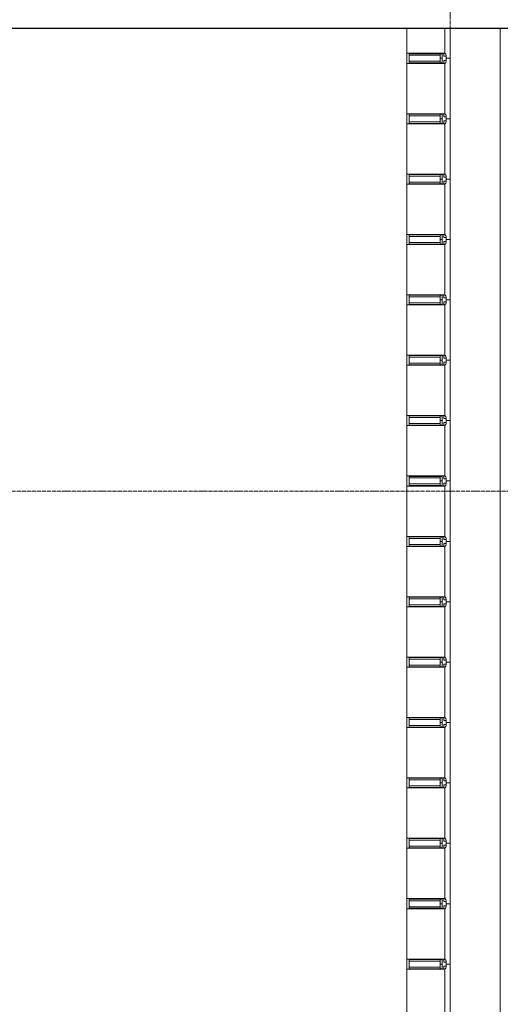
# Model space of a CAD drawing. Header units: millimetres. Extents: x 2030 to 99017, y 1212 to 75656.
# Tile 41 of 72: x 52301 to 54690, y 68250 to 73142. Entities that reach past the tile are written whole.
import ezdxf

# ---------------------------------------------------------------- set-up
doc = ezdxf.new("R2010")
doc.units = ezdxf.units.MM
doc.linetypes.add('ADSK_Линия сетки', pattern=[25, 20, -2.5, 0, -2.5])
doc.linetypes.add('Линия сетки', pattern=[25, 20, -2.5, 0, -2.5])
for name, color, linetype, lineweight in [('Импосты витража', 7, 'Continuous', 18), ('Оси', 7, 'Continuous', 9), ('Панели витража', 7, 'Continuous', 18), ('Перекрытия', 7, 'Continuous', 18), ('Элементы узлов', 7, 'Continuous', 18)]:
    doc.layers.add(name, color=color, linetype=linetype, lineweight=lineweight)

# ---------------------------------------------------------------- blocks, each defined once
blk = doc.blocks.new('135_SLK_GD_AR_rvt-1-МКСС_КLB01_-7_650__Кабельные конструкции под К3_КСБ')
at = {"layer": 'Перекрытия', "color": 253, "true_color": 0xaaaaaa}
blk.add_line((101000, 73096.9), (101000, 67600), dxfattribs=at)
blk = doc.blocks.new('System Panel - A_PAN_Стемалит_25 mm-6785921-МКСС_КLB01_-7_650__Кабельные конструкции под К3_КСБ')
at = {"layer": 'Панели витража', "color": 253, "lineweight": 5, "true_color": 0xaaaaaa}
for p, q in [((150, 0), (3.1, 0)), ((3.1, -25), (125, -25)), ((150, -20), (150, 0))]:
    blk.add_line(p, q, dxfattribs=at)
blk = doc.blocks.new('Rectangular Mullion - R_InvisibleFrame_50Wx250H ДЛЯ 25 ММ-6446395-МКСС_КLB01_-7_650__Кабельные конструкции под К3_КСБ')
at = {"layer": 'Импосты витража', "color": 253, "lineweight": 5, "true_color": 0xaaaaaa}
blk.add_line((100535, 72975), (100535, 73096.9), dxfattribs=at)
blk = doc.blocks.new('System Panel - A_PAN_Стемалит_25 mm-6785929-МКСС_КLB01_-7_650__Кабельные конструкции под К3_КСБ')
at = {"layer": 'Панели витража', "color": 253, "lineweight": 5, "true_color": 0xaaaaaa}
for p, q in [((150, 0), (-150, 0)), ((-150, 0), (-150, -20)), ((150, -20), (150, 0)), ((-125, -25), (125, -25))]:
    blk.add_line(p, q, dxfattribs=at)
blk = doc.blocks.new('Rectangular Mullion - R_InvisibleFrame_50Wx250H ДЛЯ 25 ММ-V15-МКСС_КLB01_-7_650__Кабельные конструкции под К3_КСБ')
at = {"layer": 'Импосты витража', "color": 253, "lineweight": 5, "true_color": 0xaaaaaa}
blk.add_line((100535, 72675), (100535, 72925), dxfattribs=at)
blk = doc.blocks.new('Rectangular Mullion - 50Wx250H-3927046-МКСС_КLB01_-7_650__Кабельные конструкции под К3_КСБ')
at = {"layer": 'Элементы узлов', "color": 253, "lineweight": 5, "true_color": 0xaaaaaa}
for p, q in [((0, 250), (-25, 250)), ((-25, 250), (-25, 237.3)), ((-25, 65.2), (-25, 250)), ((-25, 250), (0, 250)), ((25, 250), (0, 250)), ((25, 250), (0, 250)), ((25, 237.3), (25, 250)), ((25, 65.2), (25, 250)), ((-23, 237.3), (0, 237.3)), ((-23, 237.3), (0, 237.3)), ((-23, 237.3), (-23, 73.6)), ((0, 237.3), (-14.9, 237.3)), ((-14.9, 237.3), (-14.9, 84)), ((-14.9, 84), (-14.9, 237.3)), ((14.9, 237.3), (0, 237.3)), ((0, 237.3), (23, 237.3)), ((23, 237.3), (0, 237.3)), ((14.9, 84), (14.9, 237.3)), ((14.9, 84), (14.9, 237.3)), ((23, 237.3), (23, 73.6)), ((-25, 73.6), (-25, 65.2)), ((-25, 65.2), (-25, 60.2)), ((-10, 65.2), (-25, 65.2)), ((-25, 65.2), (-25, 60.2)), ((-25, 65.2), (-10, 65.2)), ((-10, 65.2), (-25, 65.2)), ((0, 84), (-23, 84)), ((-23, 84), (-23, 73.6)), ((0, 84), (-23, 84)), ((-23, 73.6), (0, 73.6)), ((0, 73.6), (-23, 73.6)), ((-0.5, 73.6), (-23, 73.6)), ((-14.9, 84), (0, 84)), ((-10, 55), (-14, 55)), ((-14, 55), (-10, 55)), ((-10, 55), (-10, 65.2)), ((-10, 65.2), (-10, 55)), ((-10, 55), (-10, 65.2)), ((-10, 55), (0, 55)), ((0, 55), (-10, 55)), ((0, 84), (14.9, 84)), ((23, 84), (0, 84)), ((0, 84), (0, 73.6)), ((0, 84), (23, 84)), ((0, 73.6), (0, 84)), ((0, 73.6), (23, 73.6)), ((23, 73.6), (0, 73.6)), ((0, 55), (10, 55)), ((0, 55), (10, 55)), ((0.5, 73.6), (23, 73.6)), ((10, 65.2), (10, 55)), ((25, 65.2), (10, 65.2)), ((10, 55), (10, 65.2)), ((10, 65.2), (25, 65.2)), ((10, 65.2), (25, 65.2)), ((10, 55), (10, 65.2)), ((10, 55), (14, 55)), ((10, 55), (14, 55)), ((23, 73.6), (23, 84)), ((25, 65.2), (25, 73.6)), ((25, 65.2), (25, 60.2)), ((25, 60.2), (25, 65.2))]:
    blk.add_line(p, q, dxfattribs=at)
for centre, start, end in [((-14, 69.1), 218.9723, 270), ((-14, 69.1), 218.9723, 270), ((-14, 69.1), 218.9723, 270), ((14, 69.1), 270, 321.0277), ((14, 69.1), 270, 321.0277), ((14, 69.1), 270, 321.0277)]:
    blk.add_arc(centre, 14.1, start, end, dxfattribs=at)
blk = doc.blocks.new('Rectangular Mullion - R_InvisibleFrame_50Wx250H ДЛЯ 25 ММ-6785932-МКСС_КLB01_-7_650__Кабельные конструкции под К3_КСБ')
at = {"layer": 'Импосты витража', "color": 253, "lineweight": 5, "true_color": 0xaaaaaa}
for p, q in [((-50, 202.3), (-50, 38.6)), ((0, 38.6), (0, 202.3))]:
    blk.add_line(p, q, dxfattribs=at)
blk = doc.blocks.new('System Panel - A_PAN_Стемалит_25 mm-6785947-МКСС_КLB01_-7_650__Кабельные конструкции под К3_КСБ')
at = {"layer": 'Панели витража', "color": 253, "lineweight": 5, "true_color": 0xaaaaaa}
for p, q in [((150, 0), (-150, 0)), ((-150, 0), (-150, -20)), ((-125, -25), (125, -25)), ((150, -20), (150, 0))]:
    blk.add_line(p, q, dxfattribs=at)
blk = doc.blocks.new('Rectangular Mullion - R_InvisibleFrame_50Wx250H ДЛЯ 25 ММ-6785950-МКСС_КLB01_-7_650__Кабельные конструкции под К3_КСБ')
at = {"layer": 'Импосты витража', "color": 253, "lineweight": 5, "true_color": 0xaaaaaa}
for p, q in [((-50, 202.3), (-50, 38.6)), ((0, 38.6), (0, 202.3))]:
    blk.add_line(p, q, dxfattribs=at)
blk = doc.blocks.new('System Panel - A_PAN_Стемалит_25 mm-6785958-МКСС_КLB01_-7_650__Кабельные конструкции под К3_КСБ')
at = {"layer": 'Панели витража', "color": 253, "lineweight": 5, "true_color": 0xaaaaaa}
for p, q in [((150, 0), (-150, 0)), ((-150, 0), (-150, -20)), ((150, -20), (150, 0)), ((-125, -25), (125, -25))]:
    blk.add_line(p, q, dxfattribs=at)
blk = doc.blocks.new('Rectangular Mullion - R_InvisibleFrame_50Wx250H ДЛЯ 25 ММ-6785961-МКСС_КLB01_-7_650__Кабельные конструкции под К3_КСБ')
at = {"layer": 'Импосты витража', "color": 253, "lineweight": 5, "true_color": 0xaaaaaa}
for p, q in [((-50, 202.3), (-50, 38.6)), ((0, 38.6), (0, 202.3))]:
    blk.add_line(p, q, dxfattribs=at)
blk = doc.blocks.new('System Panel - A_PAN_Стемалит_25 mm-6785974-МКСС_КLB01_-7_650__Кабельные конструкции под К3_КСБ')
at = {"layer": 'Панели витража', "color": 253, "lineweight": 5, "true_color": 0xaaaaaa}
for p, q in [((150, 0), (-150, 0)), ((-150, 0), (-150, -20)), ((150, -20), (150, 0)), ((-125, -25), (125, -25))]:
    blk.add_line(p, q, dxfattribs=at)
blk = doc.blocks.new('Rectangular Mullion - R_InvisibleFrame_50Wx250H ДЛЯ 25 ММ-6785977-МКСС_КLB01_-7_650__Кабельные конструкции под К3_КСБ')
at = {"layer": 'Импосты витража', "color": 253, "lineweight": 5, "true_color": 0xaaaaaa}
for p, q in [((-50, 202.3), (-50, 38.6)), ((0, 38.6), (0, 202.3))]:
    blk.add_line(p, q, dxfattribs=at)
blk = doc.blocks.new('System Panel - A_PAN_Стемалит_25 mm-6404399-МКСС_КLB01_-7_650__Кабельные конструкции под К3_КСБ')
at = {"layer": 'Панели витража', "color": 253, "lineweight": 5, "true_color": 0xaaaaaa}
for p, q in [((150, 0), (-150, 0)), ((-150, 0), (-150, -20)), ((-125, -25), (125, -25)), ((150, -20), (150, 0))]:
    blk.add_line(p, q, dxfattribs=at)
blk = doc.blocks.new('Rectangular Mullion - R_InvisibleFrame_50Wx250H ДЛЯ 25 ММ-6446416-МКСС_КLB01_-7_650__Кабельные конструкции под К3_КСБ')
at = {"layer": 'Импосты витража', "color": 253, "lineweight": 5, "true_color": 0xaaaaaa}
for p, q in [((-50, 202.3), (-50, 38.6)), ((0, 38.6), (0, 202.3))]:
    blk.add_line(p, q, dxfattribs=at)
blk = doc.blocks.new('System Panel - A_PAN_Стемалит_25 mm-6785993-МКСС_КLB01_-7_650__Кабельные конструкции под К3_КСБ')
at = {"layer": 'Панели витража', "color": 253, "lineweight": 5, "true_color": 0xaaaaaa}
for p, q in [((150, 0), (-150, 0)), ((-150, 0), (-150, -20)), ((150, -20), (150, 0)), ((-125, -25), (125, -25))]:
    blk.add_line(p, q, dxfattribs=at)
blk = doc.blocks.new('Rectangular Mullion - R_InvisibleFrame_50Wx250H ДЛЯ 25 ММ-6785996-МКСС_КLB01_-7_650__Кабельные конструкции под К3_КСБ')
at = {"layer": 'Импосты витража', "color": 253, "lineweight": 5, "true_color": 0xaaaaaa}
for p, q in [((-50, 202.3), (-50, 38.6)), ((0, 38.6), (0, 202.3))]:
    blk.add_line(p, q, dxfattribs=at)
blk = doc.blocks.new('135_SLK_K3_AR_FCD_rvt-1-МКСС_КLB01_-7_650__Кабельные конструкции под К3_КСБ')
at = {"layer": 'Импосты витража', "color": 253, "lineweight": 5, "true_color": 0xaaaaaa}
for name, p in [('Rectangular Mullion - R_InvisibleFrame_50Wx250H ДЛЯ 25 ММ-6446395-МКСС_КLB01_-7_650__Кабельные конструкции под К3_КСБ', (0, 0)), ('Rectangular Mullion - R_InvisibleFrame_50Wx250H ДЛЯ 25 ММ-V15-МКСС_КLB01_-7_650__Кабельные конструкции под К3_КСБ', (0, 0)), ('Rectangular Mullion - R_InvisibleFrame_50Wx250H ДЛЯ 25 ММ-V15-МКСС_КLB01_-7_650__Кабельные конструкции под К3_КСБ', (0, -300)), ('Rectangular Mullion - R_InvisibleFrame_50Wx250H ДЛЯ 25 ММ-V15-МКСС_КLB01_-7_650__Кабельные конструкции под К3_КСБ', (0, -600)), ('Rectangular Mullion - R_InvisibleFrame_50Wx250H ДЛЯ 25 ММ-V15-МКСС_КLB01_-7_650__Кабельные конструкции под К3_КСБ', (0, -900)), ('Rectangular Mullion - R_InvisibleFrame_50Wx250H ДЛЯ 25 ММ-V15-МКСС_КLB01_-7_650__Кабельные конструкции под К3_КСБ', (0, -1200)), ('Rectangular Mullion - R_InvisibleFrame_50Wx250H ДЛЯ 25 ММ-V15-МКСС_КLB01_-7_650__Кабельные конструкции под К3_КСБ', (0, -1500)), ('Rectangular Mullion - R_InvisibleFrame_50Wx250H ДЛЯ 25 ММ-V15-МКСС_КLB01_-7_650__Кабельные конструкции под К3_КСБ', (0, -1800)), ('Rectangular Mullion - R_InvisibleFrame_50Wx250H ДЛЯ 25 ММ-V15-МКСС_КLB01_-7_650__Кабельные конструкции под К3_КСБ', (0, -2100)), ('Rectangular Mullion - R_InvisibleFrame_50Wx250H ДЛЯ 25 ММ-V15-МКСС_КLB01_-7_650__Кабельные конструкции под К3_КСБ', (0, -2400)), ('Rectangular Mullion - R_InvisibleFrame_50Wx250H ДЛЯ 25 ММ-V15-МКСС_КLB01_-7_650__Кабельные конструкции под К3_КСБ', (0, -2700)), ('Rectangular Mullion - R_InvisibleFrame_50Wx250H ДЛЯ 25 ММ-V15-МКСС_КLB01_-7_650__Кабельные конструкции под К3_КСБ', (0, -3000)), ('Rectangular Mullion - R_InvisibleFrame_50Wx250H ДЛЯ 25 ММ-V15-МКСС_КLB01_-7_650__Кабельные конструкции под К3_КСБ', (0, -3300)), ('Rectangular Mullion - R_InvisibleFrame_50Wx250H ДЛЯ 25 ММ-V15-МКСС_КLB01_-7_650__Кабельные конструкции под К3_КСБ', (0, -3600)), ('Rectangular Mullion - R_InvisibleFrame_50Wx250H ДЛЯ 25 ММ-V15-МКСС_КLB01_-7_650__Кабельные конструкции под К3_КСБ', (0, -3900)), ('Rectangular Mullion - R_InvisibleFrame_50Wx250H ДЛЯ 25 ММ-V15-МКСС_КLB01_-7_650__Кабельные конструкции под К3_КСБ', (0, -4200)), ('Rectangular Mullion - R_InvisibleFrame_50Wx250H ДЛЯ 25 ММ-V15-МКСС_КLB01_-7_650__Кабельные конструкции под К3_КСБ', (0, -4500))]:
    blk.add_blockref(name, p, dxfattribs=at)
at = {"layer": 'Импосты витража', "color": 253, "lineweight": 5, "true_color": 0xaaaaaa, "extrusion": (0, 0, -1), "rotation": 270.0000000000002}
for p in [(-100785, 72950), (-100785, 72650), (-100785, 72350), (-100785, 72050), (-100785, 71750), (-100785, 71450), (-100785, 71150), (-100785, 70850), (-100785, 70550), (-100785, 70250), (-100785, 69950), (-100785, 69650), (-100785, 69350), (-100785, 69050), (-100785, 68750), (-100785, 68450)]:
    blk.add_blockref('Rectangular Mullion - 50Wx250H-3927046-МКСС_КLB01_-7_650__Кабельные конструкции под К3_КСБ', p, dxfattribs=at)
at = {"layer": 'Импосты витража', "color": 253, "lineweight": 5, "true_color": 0xaaaaaa, "rotation": 89.99999999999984}
for name, p in [('Rectangular Mullion - R_InvisibleFrame_50Wx250H ДЛЯ 25 ММ-6785932-МКСС_КLB01_-7_650__Кабельные конструкции под К3_КСБ', (100750, 72975)), ('Rectangular Mullion - R_InvisibleFrame_50Wx250H ДЛЯ 25 ММ-6785932-МКСС_КLB01_-7_650__Кабельные конструкции под К3_КСБ', (100750, 72675)), ('Rectangular Mullion - R_InvisibleFrame_50Wx250H ДЛЯ 25 ММ-6785932-МКСС_КLB01_-7_650__Кабельные конструкции под К3_КСБ', (100750, 72375)), ('Rectangular Mullion - R_InvisibleFrame_50Wx250H ДЛЯ 25 ММ-6785950-МКСС_КLB01_-7_650__Кабельные конструкции под К3_КСБ', (100750, 72075)), ('Rectangular Mullion - R_InvisibleFrame_50Wx250H ДЛЯ 25 ММ-6785950-МКСС_КLB01_-7_650__Кабельные конструкции под К3_КСБ', (100750, 71775)), ('Rectangular Mullion - R_InvisibleFrame_50Wx250H ДЛЯ 25 ММ-6785950-МКСС_КLB01_-7_650__Кабельные конструкции под К3_КСБ', (100750, 71475)), ('Rectangular Mullion - R_InvisibleFrame_50Wx250H ДЛЯ 25 ММ-6785961-МКСС_КLB01_-7_650__Кабельные конструкции под К3_КСБ', (100750, 71175)), ('Rectangular Mullion - R_InvisibleFrame_50Wx250H ДЛЯ 25 ММ-6785961-МКСС_КLB01_-7_650__Кабельные конструкции под К3_КСБ', (100750, 70875)), ('Rectangular Mullion - R_InvisibleFrame_50Wx250H ДЛЯ 25 ММ-6785961-МКСС_КLB01_-7_650__Кабельные конструкции под К3_КСБ', (100750, 70575)), ('Rectangular Mullion - R_InvisibleFrame_50Wx250H ДЛЯ 25 ММ-6785977-МКСС_КLB01_-7_650__Кабельные конструкции под К3_КСБ', (100750, 70275)), ('Rectangular Mullion - R_InvisibleFrame_50Wx250H ДЛЯ 25 ММ-6785977-МКСС_КLB01_-7_650__Кабельные конструкции под К3_КСБ', (100750, 69975)), ('Rectangular Mullion - R_InvisibleFrame_50Wx250H ДЛЯ 25 ММ-6785977-МКСС_КLB01_-7_650__Кабельные конструкции под К3_КСБ', (100750, 69675)), ('Rectangular Mullion - R_InvisibleFrame_50Wx250H ДЛЯ 25 ММ-6446416-МКСС_КLB01_-7_650__Кабельные конструкции под К3_КСБ', (100750, 69375)), ('Rectangular Mullion - R_InvisibleFrame_50Wx250H ДЛЯ 25 ММ-6446416-МКСС_КLB01_-7_650__Кабельные конструкции под К3_КСБ', (100750, 69075)), ('Rectangular Mullion - R_InvisibleFrame_50Wx250H ДЛЯ 25 ММ-6785996-МКСС_КLB01_-7_650__Кабельные конструкции под К3_КСБ', (100750, 68775)), ('Rectangular Mullion - R_InvisibleFrame_50Wx250H ДЛЯ 25 ММ-6785996-МКСС_КLB01_-7_650__Кабельные конструкции под К3_КСБ', (100750, 68475))]:
    blk.add_blockref(name, p, dxfattribs=at)
at = {"layer": 'Панели витража', "color": 253, "lineweight": 5, "true_color": 0xaaaaaa, "rotation": 269.9999999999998}
for name, p in [('System Panel - A_PAN_Стемалит_25 mm-6785921-МКСС_КLB01_-7_650__Кабельные конструкции под К3_КСБ', (100750, 73100)), ('System Panel - A_PAN_Стемалит_25 mm-6785929-МКСС_КLB01_-7_650__Кабельные конструкции под К3_КСБ', (100750, 72800)), ('System Panel - A_PAN_Стемалит_25 mm-6785929-МКСС_КLB01_-7_650__Кабельные конструкции под К3_КСБ', (100750, 72500)), ('System Panel - A_PAN_Стемалит_25 mm-6785929-МКСС_КLB01_-7_650__Кабельные конструкции под К3_КСБ', (100750, 72200)), ('System Panel - A_PAN_Стемалит_25 mm-6785947-МКСС_КLB01_-7_650__Кабельные конструкции под К3_КСБ', (100750, 71900)), ('System Panel - A_PAN_Стемалит_25 mm-6785947-МКСС_КLB01_-7_650__Кабельные конструкции под К3_КСБ', (100750, 71600)), ('System Panel - A_PAN_Стемалит_25 mm-6785947-МКСС_КLB01_-7_650__Кабельные конструкции под К3_КСБ', (100750, 71300)), ('System Panel - A_PAN_Стемалит_25 mm-6785958-МКСС_КLB01_-7_650__Кабельные конструкции под К3_КСБ', (100750, 71000)), ('System Panel - A_PAN_Стемалит_25 mm-6785958-МКСС_КLB01_-7_650__Кабельные конструкции под К3_КСБ', (100750, 70700)), ('System Panel - A_PAN_Стемалит_25 mm-6785958-МКСС_КLB01_-7_650__Кабельные конструкции под К3_КСБ', (100750, 70400)), ('System Panel - A_PAN_Стемалит_25 mm-6785974-МКСС_КLB01_-7_650__Кабельные конструкции под К3_КСБ', (100750, 70100)), ('System Panel - A_PAN_Стемалит_25 mm-6785974-МКСС_КLB01_-7_650__Кабельные конструкции под К3_КСБ', (100750, 69800)), ('System Panel - A_PAN_Стемалит_25 mm-6785974-МКСС_КLB01_-7_650__Кабельные конструкции под К3_КСБ', (100750, 69500)), ('System Panel - A_PAN_Стемалит_25 mm-6404399-МКСС_КLB01_-7_650__Кабельные конструкции под К3_КСБ', (100750, 69200)), ('System Panel - A_PAN_Стемалит_25 mm-6404399-МКСС_КLB01_-7_650__Кабельные конструкции под К3_КСБ', (100750, 68900)), ('System Panel - A_PAN_Стемалит_25 mm-6785993-МКСС_КLB01_-7_650__Кабельные конструкции под К3_КСБ', (100750, 68600)), ('System Panel - A_PAN_Стемалит_25 mm-6785993-МКСС_КLB01_-7_650__Кабельные конструкции под К3_КСБ', (100750, 68300))]:
    blk.add_blockref(name, p, dxfattribs=at)
blk = doc.blocks.new('*U437')
at = {"color": 0, "linetype": 'ByBlock', "lineweight": -2, "ltscale": 0.5}
blk.add_lwpolyline([(-2.5, 350.767), (136.23, 350.767), (137.48, 355.767), (139.98, 345.767), (141.23, 350.767), (279.961, 350.767)], dxfattribs=at)

msp = doc.modelspace()

# ---------------------------------------------------------------- linework, layer by layer
at = {"layer": 'Оси', "linetype": 'Линия сетки'}
msp.add_line((54439.887, 35091.079), (54439.887, 75655.514), dxfattribs=at)
at = {"layer": 'Оси', "linetype": 'ADSK_Линия сетки'}
msp.add_line((61969.258, 70800), (29089.664, 70800), dxfattribs=at)

# ---------------------------------------------------------------- block references
at = {"xscale": 100, "yscale": 100, "zscale": 100}
msp.add_blockref('*U437', (31686.797, 38023.635), dxfattribs=at)
at = {"lineweight": 5}
for name in ['135_SLK_GD_AR_rvt-1-МКСС_КLB01_-7_650__Кабельные конструкции под К3_КСБ', '135_SLK_K3_AR_FCD_rvt-1-МКСС_КLB01_-7_650__Кабельные конструкции под К3_КСБ']:
    msp.add_blockref(name, (-46310.113, 0), dxfattribs=at)

doc.saveas('drawing.dxf')
